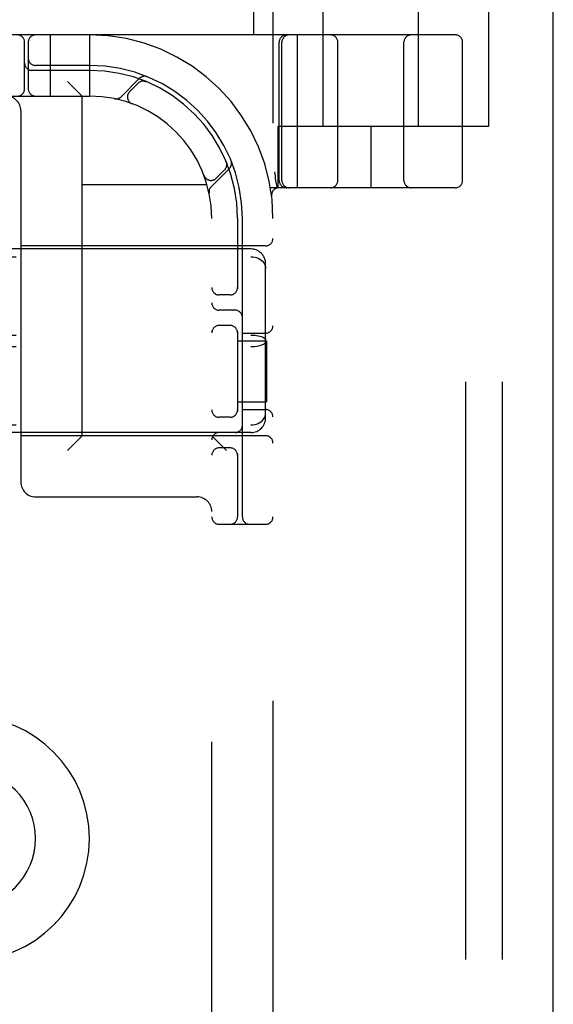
# Model space of a CAD drawing. Header units: inches. Extents: x 0 to 215, y 0 to 139.
# Tile 45 of 111: x 106.12 to 107.21, y 51.38 to 53.39. Entities that reach past the tile are written whole.
import ezdxf

# ---------------------------------------------------------------- set-up
doc = ezdxf.new("R2010")
doc.units = ezdxf.units.IN
doc.header["$LTSCALE"] = 11.804375
doc.header["$MEASUREMENT"] = 0
doc.linetypes.add('HIDDEN', pattern=[0.2, 0.1, -0.1])
doc.layers.get('0').update_dxf_attribs({"linetype": 'CONTINUOUS'})
doc.layers.add('DEFAULT_2', color=8, linetype='HIDDEN')

msp = doc.modelspace()

# ---------------------------------------------------------------- linework, layer by layer
at = {"color": 3, "linetype": 'Continuous'}
msp.add_line((107.2061, 8.9658), (107.2061, 94.7578), dxfattribs=at)
at = {"layer": 'DEFAULT_2', "color": 8, "linetype": 'HIDDEN'}
for p, q in [((107.0271, 49.1118), (107.0271, 54.6118)), ((107.1021, 49.1118), (107.1021, 54.6118)), ((106.6334, 54.3618), (106.6334, 49.3618)), ((106.7359, 53.1743), (106.7359, 53.6168)), ((106.9309, 53.1743), (106.9309, 53.6168)), ((106.5934, 53.4238), (106.5934, 53.3618)), ((107.0734, 53.4238), (107.0734, 53.1743)), ((107.0059, 53.3618), (104.5109, 53.3618)), ((106.1784, 53.3618), (106.1784, 53.2368)), ((106.2584, 53.3618), (106.2584, 53.2368)), ((106.6836, 53.0493), (106.6836, 53.3618)), ((106.1259, 53.2518), (106.1259, 53.3468)), ((106.1334, 53.3468), (106.1334, 53.2518)), ((106.6459, 53.0643), (106.6459, 53.3468)), ((106.6515, 53.0643), (106.6515, 53.3468)), ((106.7659, 53.0643), (106.7659, 53.3468)), ((106.9009, 53.0643), (106.9009, 53.3468)), ((107.0209, 53.0643), (107.0209, 53.3468)), ((106.2584, 53.2893), (106.1409, 53.2893)), ((106.2584, 53.2993), (106.1484, 53.2993)), ((106.3607, 53.273), (106.3231, 53.2354)), ((106.2434, 53.2368), (106.2134, 53.2668)), ((106.3578, 53.263), (106.3405, 53.2456)), ((106.374, 53.2663), (106.3726, 53.2669)), ((105.2584, 53.2368), (106.2584, 53.2368)), ((106.2434, 52.5428), (106.2434, 53.2368)), ((106.1184, 53.2068), (106.1184, 52.4478)), ((106.3452, 53.2212), (106.3455, 53.2211)), ((106.3458, 53.221), (106.3455, 53.2211)), ((107.0734, 53.1743), (106.6434, 53.1743)), ((106.6434, 53.1743), (106.6434, 53.0493)), ((106.8334, 53.1743), (106.8334, 53.0493)), ((106.507, 53.0515), (106.5446, 53.0891)), ((106.5173, 53.0689), (106.5346, 53.0862)), ((106.5385, 53.101), (106.5379, 53.1024)), ((106.5379, 53.1024), (106.5379, 53.1023)), ((106.4927, 53.0739), (106.4926, 53.0742)), ((106.4927, 53.0739), (106.4928, 53.0736)), ((106.2434, 53.0558), (106.4987, 53.0558)), ((107.0059, 53.0493), (106.6281, 53.0493)), ((106.6386, 53.0639), (106.6387, 53.0634)), ((106.6387, 53.0634), (106.6421, 53.0489)), ((106.6306, 53.0325), (106.6306, 53.0325)), ((106.6306, 53.0325), (106.6306, 53.0325)), ((106.5084, 50.7368), (106.5084, 52.9868)), ((106.5609, 52.9868), (106.5609, 52.8426)), ((106.5709, 52.3768), (106.5709, 52.9868)), ((106.6184, 52.9308), (106.1184, 52.9308)), ((106.5884, 52.9243), (104.9284, 52.9243)), ((104.9284, 52.9086), (106.5884, 52.9086)), ((106.6184, 52.5794), (106.6184, 52.8942)), ((106.5459, 52.8305), (106.5234, 52.8305)), ((106.5559, 52.7993), (106.5234, 52.7993)), ((106.5459, 52.768), (106.5234, 52.768)), ((104.9284, 52.7485), (106.5884, 52.7485)), ((106.5609, 52.756), (106.5609, 52.5926)), ((106.5709, 52.7524), (106.6184, 52.7524)), ((104.9284, 52.7251), (106.5884, 52.7251)), ((106.5609, 52.7368), (106.6204, 52.7368)), ((106.6204, 52.7368), (106.6204, 52.6118)), ((106.5609, 52.6118), (106.6204, 52.6118)), ((106.5709, 52.5962), (106.6184, 52.5962)), ((104.9284, 52.5649), (106.5884, 52.5649)), ((106.5459, 52.5805), (106.5234, 52.5805)), ((106.5884, 52.5493), (104.9284, 52.5493)), ((106.6184, 52.5428), (106.1184, 52.5428)), ((106.2434, 52.5428), (106.2134, 52.5128)), ((106.5084, 52.5428), (106.5384, 52.5128)), ((106.5459, 52.518), (106.5234, 52.518)), ((106.5609, 52.506), (106.5609, 52.3768)), ((106.1484, 52.4178), (106.4784, 52.4178)), ((106.5234, 52.3618), (106.6184, 52.3618))]:
    msp.add_line(p, q, dxfattribs=at)
for points in [[(106.3702, 53.2673), (106.3703, 53.2673), (106.3707, 53.2672), (106.371, 53.2672), (106.3714, 53.2671), (106.3717, 53.267), (106.372, 53.2669), (106.3724, 53.2669), (106.3726, 53.2668), (106.3729, 53.2667), (106.3732, 53.2666), (106.3734, 53.2665), (106.3737, 53.2664), (106.3738, 53.2664), (106.3739, 53.2664)], [(106.3739, 53.2664), (106.3739, 53.2663), (106.374, 53.2663)], [(106.5379, 53.1023), (106.538, 53.1023), (106.538, 53.1022), (106.5381, 53.102), (106.5381, 53.1018), (106.5382, 53.1016), (106.5383, 53.1014), (106.5384, 53.1011), (106.5384, 53.1009), (106.5385, 53.1006), (106.5386, 53.1003), (106.5386, 53.1001), (106.5387, 53.0998), (106.5388, 53.0995), (106.5388, 53.0993), (106.5388, 53.099), (106.5389, 53.0987), (106.5389, 53.0985)], [(106.6365, 53.0822), (106.6371, 53.0778), (106.6376, 53.0733), (106.6381, 53.0687), (106.6386, 53.0639)], [(106.5884, 52.9086), (106.5922, 52.9084), (106.596, 52.9078), (106.5996, 52.9069), (106.6031, 52.9055), (106.6064, 52.9038), (106.6094, 52.9017), (106.612, 52.8994), (106.6142, 52.8967), (106.616, 52.8938), (106.6173, 52.8907), (106.6181, 52.8875), (106.6184, 52.8842)], [(106.5884, 52.7485), (106.5922, 52.7484), (106.596, 52.7481), (106.5996, 52.7477), (106.6031, 52.7471), (106.6064, 52.7464), (106.6094, 52.7456), (106.612, 52.7446), (106.6142, 52.7435), (106.616, 52.7423), (106.6173, 52.7411), (106.6181, 52.7398), (106.6184, 52.7385)], [(106.5884, 52.7251), (106.5922, 52.7252), (106.596, 52.7254), (106.5996, 52.7258), (106.6031, 52.7264), (106.6064, 52.7271), (106.6094, 52.728), (106.612, 52.729), (106.6142, 52.7301), (106.616, 52.7312), (106.6173, 52.7325), (106.6181, 52.7338), (106.6184, 52.7351)], [(106.5884, 52.5649), (106.5922, 52.5651), (106.596, 52.5657), (106.5996, 52.5667), (106.6031, 52.5681), (106.6064, 52.5698), (106.6094, 52.5718), (106.612, 52.5742), (106.6142, 52.5769), (106.616, 52.5798), (106.6173, 52.5828), (106.6181, 52.5861), (106.6184, 52.5894)]]:
    msp.add_lwpolyline(points, dxfattribs=at)
for centre, radius, start, end in [((106.1109, 53.3468), 0.015, 0, 90), ((106.1484, 53.3468), 0.015, 90, 180), ((106.2584, 52.9868), 0.375, 0, 90), ((106.6609, 53.3468), 0.015, 90, 180), ((106.6665, 53.3468), 0.015, 90, 180), ((106.7509, 53.3468), 0.015, 0, 90), ((106.9159, 53.3468), 0.015, 90, 180), ((107.0059, 53.3468), 0.015, 0, 90), ((106.1484, 53.3143), 0.015, 180, 270), ((106.1409, 53.3043), 0.015, 180, 270), ((106.2584, 52.9868), 0.3125, 0, 90), ((106.2584, 52.9868), 0.3025, 0, 90), ((106.3684, 53.2524), 0.015, 67.4954, 135), ((106.371, 53.2627), 0.0145, 67.8042, 135), ((106.1109, 53.2518), 0.015, 270, 360), ((106.1484, 53.2518), 0.015, 180, 270), ((106.0884, 53.2068), 0.03, 0, 90), ((106.2584, 52.9868), 0.25, 0, 90), ((106.3129, 53.2456), 0.0145, 258.1145, 315), ((106.3511, 53.235), 0.015, 135, 249.5253), ((106.524, 53.0968), 0.015, 315, 22.5046), ((106.5343, 53.0994), 0.0145, 315, 22.1958), ((106.5067, 53.0795), 0.015, 200.4747, 315), ((106.5172, 53.0413), 0.0145, 135, 191.8855), ((106.6455, 53.0343), 0.015, 90, 186.9957), ((106.6609, 53.0643), 0.015, 180, 270), ((106.6665, 53.0643), 0.015, 180, 270), ((106.7509, 53.0643), 0.015, 270, 360), ((106.9159, 53.0643), 0.015, 180, 270), ((107.0059, 53.0643), 0.015, 270, 360), ((106.6184, 52.9458), 0.015, 270, 360), ((106.5884, 52.8943), 0.03, 0, 90), ((106.5234, 52.8455), 0.015, 180, 270), ((106.5459, 52.8455), 0.015, 270, 0), ((106.5234, 52.8143), 0.015, 180, 270), ((106.5559, 52.7843), 0.015, 0, 90), ((106.5234, 52.753), 0.015, 90, 180), ((106.5459, 52.753), 0.015, 0, 90), ((106.6184, 52.7674), 0.015, 270, 360), ((106.5234, 52.5955), 0.015, 180, 270), ((106.5459, 52.5955), 0.015, 270, 0), ((106.6184, 52.5812), 0.015, 0, 90), ((106.5559, 52.5643), 0.015, 270, 360), ((106.5884, 52.5793), 0.03, 270, 360), ((106.5234, 52.5343), 0.015, 90, 180), ((106.6184, 52.5278), 0.015, 0, 90), ((106.5234, 52.503), 0.015, 90, 180), ((106.5459, 52.503), 0.015, 0, 90), ((106.1484, 52.4478), 0.03, 180, 270), ((106.4784, 52.3878), 0.03, 0, 90), ((106.5234, 52.3768), 0.015, 180, 270), ((106.5459, 52.3768), 0.015, 270, 360), ((106.5859, 52.3768), 0.015, 180, 270), ((106.6184, 52.3768), 0.015, 270, 360), ((106.0084, 51.7198), 0.25, 270, 90), ((106.0084, 51.7198), 0.14, 270, 90)]:
    msp.add_arc(centre, radius, start, end, dxfattribs=at)

doc.saveas('drawing.dxf')
